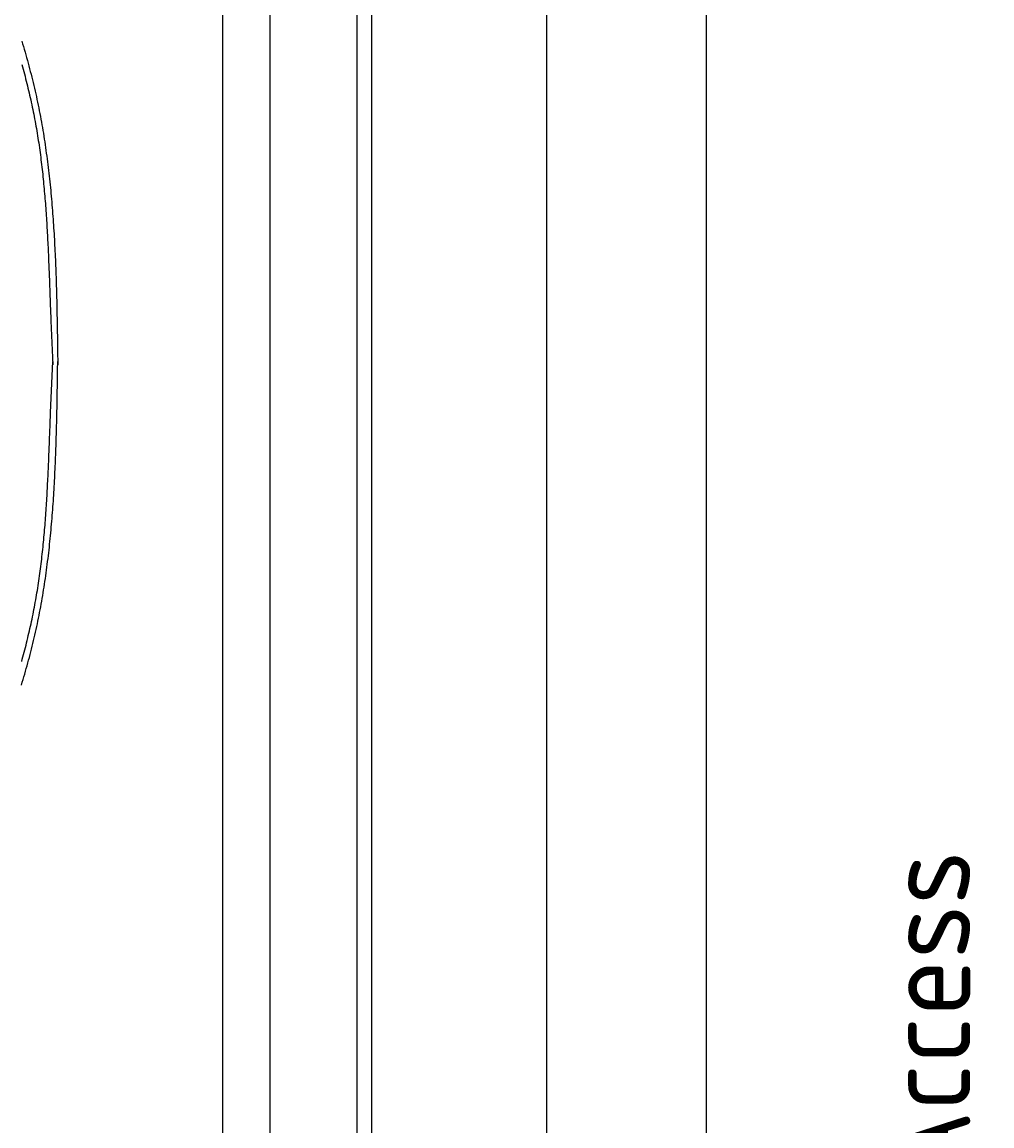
# Model space of a CAD drawing. Extents: x 715 to 7297, y 167 to 5810.
# Tile 87 of 92: x 5754 to 7194, y 2999 to 4637. Entities that reach past the tile are written whole.
import ezdxf

# ---------------------------------------------------------------- set-up
doc = ezdxf.new("R2010")
doc.units = 0
doc.layers.get('0').update_dxf_attribs({"linetype": 'CONTINUOUS'})
doc.layers.get('DEFPOINTS').update_dxf_attribs({"linetype": 'CONTINUOUS'})
doc.layers.add('4', color=3, linetype='CONTINUOUS')
doc.layers.add('CAR', color=10, linetype='CONTINUOUS')
doc.styles.get("Standard").update_dxf_attribs({"font": 'ISOCP.SHX'})
doc.dimstyles.get("Standard").update_dxf_attribs({"dimtxt": 2.5, "dimasz": 2.5, "dimexe": 1.25, "dimexo": 0.625, "dimtad": 1, "dimcen": 2.5, "dimazin": 3, "dimtfac": 1, "dimtmove": 0, "dimatfit": 3})

# ---------------------------------------------------------------- blocks, each defined once
blk = doc.blocks.new('PUNKT')
at = {"layer": '4', "color": 0, "linetype": 'BYBLOCK'}
blk.add_line((-0.5, 0), (-1, 0), dxfattribs=at)
at = {"layer": '4', "color": 0, "linetype": 'BYBLOCK', "const_width": 0.5}
blk.add_lwpolyline([(-0.25, 0, 1), (0.25, 0, 1)], format="xyb", close=True, dxfattribs=at)
blk = doc.blocks.new('*U16')
at = {"layer": '4', "color": 2}
blk.add_text('480', height=70, rotation=90, dxfattribs=at).set_placement((6502.5, 2660.2))
blk = doc.blocks.new('*D8')
at = {"layer": '4'}
for p, q in [((6271.5, 5137.3), (6572.5, 5137.3)), ((6532.5, 5097.3), (6532.5, 377.3)), ((6271.5, 337.3), (6572.5, 337.3))]:
    blk.add_line(p, q, dxfattribs=at)
at = {"layer": 'DEFPOINTS', "color": 0}
for p in [(6251.5, 5137.3), (6251.5, 337.3), (6532.5, 337.3)]:
    blk.add_point(p, dxfattribs=at)
blk.add_blockref('*U16', (0, 0))
at = {"layer": '4', "xscale": 40, "yscale": 40, "zscale": 40}
for p, rotation in [((6532.5, 5137.3), 90), ((6532.5, 337.3), 270)]:
    blk.add_blockref('PUNKT', p, dxfattribs=dict(at, rotation=rotation))
blk = doc.blocks.new('*U17')
at = {"layer": '4', "color": 2}
blk.add_text('500', height=70, rotation=90, dxfattribs=at).set_placement((6740, 2663.7))
blk = doc.blocks.new('*D9')
at = {"layer": '4'}
for p, q in [((6292.8, 5237.3), (6810, 5237.3)), ((6770, 277.3), (6770, 5197.3)), ((6292.8, 237.3), (6810, 237.3))]:
    blk.add_line(p, q, dxfattribs=at)
at = {"layer": 'DEFPOINTS', "color": 0}
for p in [(6272.8, 5237.3), (6770, 5237.3), (6272.8, 237.3)]:
    blk.add_point(p, dxfattribs=at)
blk.add_blockref('*U17', (0, 0))
at = {"layer": '4', "xscale": 40, "yscale": 40, "zscale": 40}
for p, rotation in [((6770, 5237.3), 90), ((6770, 237.3), 270)]:
    blk.add_blockref('PUNKT', p, dxfattribs=dict(at, rotation=rotation))

msp = doc.modelspace()

# ---------------------------------------------------------------- linework, layer by layer
for p, q in [((6272.775, 5237.271), (6272.775, 2737.271)), ((6251.55, 2737.271), (6251.55, 5210.771)), ((6051.689, 5135.271), (6051.689, 2737.271)), ((6122.088, 5110.271), (6122.088, 2737.271))]:
    msp.add_line(p, q)
at = {"layer": 'CAR'}
for points in [[(5753.56, 4609.26, 0), (5754.79, 4605.16, 0), (5756, 4601.06, 0), (5757.2, 4596.95, 0), (5758.39, 4592.84, 0), (5759.56, 4588.73, 0), (5760.72, 4584.62, 0), (5761.87, 4580.5, 0), (5762.99, 4576.38, 0), (5764.1, 4572.26, 0), (5765.2, 4568.13, 0), (5766.28, 4564, 0), (5767.34, 4559.86, 0), (5768.39, 4555.73, 0), (5769.42, 4551.59, 0), (5770.43, 4547.44, 0), (5771.42, 4543.29, 0), (5772.4, 4539.14, 0), (5773.36, 4534.99, 0), (5774.3, 4530.83, 0), (5775.22, 4526.67, 0), (5776.12, 4522.5, 0), (5777, 4518.33, 0), (5777.87, 4514.16, 0), (5778.72, 4509.98, 0), (5779.55, 4505.8, 0), (5780.36, 4501.61, 0), (5781.16, 4497.43, 0), (5781.94, 4493.23, 0), (5782.7, 4489.04, 0), (5783.45, 4484.84, 0), (5784.17, 4480.64, 0), (5784.89, 4476.44, 0), (5785.59, 4472.23, 0), (5786.27, 4468.02, 0), (5786.93, 4463.8, 0), (5787.58, 4459.58, 0), (5788.22, 4455.36, 0), (5788.84, 4451.14, 0), (5789.44, 4446.91, 0), (5790.03, 4442.68, 0), (5790.61, 4438.45, 0), (5791.17, 4434.22, 0), (5791.72, 4429.98, 0), (5792.25, 4425.74, 0), (5792.77, 4421.49, 0), (5793.28, 4417.25, 0), (5793.77, 4413, 0), (5794.25, 4408.75, 0), (5794.72, 4404.49, 0), (5795.18, 4400.23, 0), (5795.62, 4395.97, 0), (5796.05, 4391.71, 0), (5796.47, 4387.45, 0), (5796.87, 4383.18, 0), (5797.27, 4378.91, 0), (5797.65, 4374.64, 0), (5798.02, 4370.37, 0), (5798.38, 4366.09, 0), (5798.73, 4361.81, 0), (5799.07, 4357.53, 0), (5799.4, 4353.25, 0), (5799.72, 4348.96, 0), (5800.03, 4344.68, 0), (5800.33, 4340.39, 0), (5800.62, 4336.1, 0), (5800.9, 4331.81, 0), (5801.17, 4327.51, 0), (5801.43, 4323.22, 0), (5801.68, 4318.92, 0), (5801.92, 4314.62, 0), (5802.16, 4310.32, 0), (5802.39, 4306.01, 0), (5802.6, 4301.71, 0), (5802.81, 4297.4, 0), (5803.02, 4293.09, 0), (5803.21, 4288.78, 0), (5803.4, 4284.47, 0), (5803.58, 4280.16, 0), (5803.76, 4275.85, 0), (5803.92, 4271.53, 0), (5804.08, 4267.21, 0), (5804.24, 4262.9, 0), (5804.39, 4258.58, 0), (5804.53, 4254.26, 0), (5804.67, 4249.93, 0), (5804.8, 4245.61, 0), (5804.92, 4241.29, 0), (5805.04, 4236.96, 0), (5805.16, 4232.64, 0), (5805.27, 4228.31, 0), (5805.38, 4223.98, 0), (5805.48, 4219.65, 0), (5805.58, 4215.33, 0), (5805.67, 4211, 0), (5805.76, 4206.66, 0), (5805.85, 4202.33, 0), (5805.93, 4198, 0), (5806.01, 4193.67, 0), (5806.09, 4189.33, 0), (5806.16, 4185, 0), (5806.24, 4180.66, 0), (5806.31, 4176.33, 0), (5806.37, 4171.99, 0), (5806.44, 4167.66, 0), (5806.5, 4163.32, 0), (5806.56, 4158.99, 0), (5806.62, 4154.65, 0), (5806.68, 4150.31, 0), (5806.74, 4145.97, 0), (5806.8, 4141.64, 0), (5806.86, 4137.3, 0), (5806.91, 4132.96, 0), (5806.97, 4128.62, 0)], [(5753.8, 4574.28, 0), (5754.75, 4570.8, 0), (5755.69, 4567.31, 0), (5756.62, 4563.82, 0), (5757.54, 4560.33, 0), (5758.45, 4556.84, 0), (5759.34, 4553.34, 0), (5760.22, 4549.85, 0), (5761.1, 4546.35, 0), (5761.96, 4542.84, 0), (5762.81, 4539.34, 0), (5763.64, 4535.83, 0), (5764.46, 4532.32, 0), (5765.28, 4528.81, 0), (5766.07, 4525.3, 0), (5766.86, 4521.78, 0), (5767.63, 4518.26, 0), (5768.39, 4514.74, 0), (5769.14, 4511.21, 0), (5769.87, 4507.68, 0), (5770.59, 4504.15, 0), (5771.3, 4500.62, 0), (5771.99, 4497.09, 0), (5772.67, 4493.55, 0), (5773.33, 4490, 0), (5773.98, 4486.46, 0), (5774.61, 4482.91, 0), (5775.23, 4479.36, 0), (5775.84, 4475.81, 0), (5776.43, 4472.25, 0), (5777.01, 4468.69, 0), (5777.58, 4465.13, 0), (5778.13, 4461.57, 0), (5778.67, 4458, 0), (5779.2, 4454.43, 0), (5779.71, 4450.86, 0), (5780.21, 4447.29, 0), (5780.7, 4443.71, 0), (5781.18, 4440.13, 0), (5781.65, 4436.55, 0), (5782.1, 4432.97, 0), (5782.55, 4429.38, 0), (5782.98, 4425.8, 0), (5783.4, 4422.21, 0), (5783.81, 4418.62, 0), (5784.21, 4415.02, 0), (5784.6, 4411.43, 0), (5784.98, 4407.83, 0), (5785.35, 4404.23, 0), (5785.71, 4400.63, 0), (5786.06, 4397.02, 0), (5786.41, 4393.42, 0), (5786.74, 4389.81, 0), (5787.06, 4386.21, 0), (5787.38, 4382.6, 0), (5787.68, 4378.98, 0), (5787.98, 4375.37, 0), (5788.27, 4371.76, 0), (5788.55, 4368.14, 0), (5788.83, 4364.52, 0), (5789.09, 4360.91, 0), (5789.35, 4357.29, 0), (5789.61, 4353.67, 0), (5789.85, 4350.04, 0), (5790.09, 4346.42, 0), (5790.32, 4342.8, 0), (5790.55, 4339.17, 0), (5790.77, 4335.54, 0), (5790.99, 4331.92, 0), (5791.19, 4328.29, 0), (5791.4, 4324.66, 0), (5791.6, 4321.03, 0), (5791.79, 4317.4, 0), (5791.98, 4313.77, 0), (5792.16, 4310.14, 0), (5792.34, 4306.5, 0), (5792.51, 4302.87, 0), (5792.68, 4299.24, 0), (5792.85, 4295.6, 0), (5793.01, 4291.97, 0), (5793.17, 4288.33, 0), (5793.33, 4284.7, 0), (5793.48, 4281.06, 0), (5793.64, 4277.42, 0), (5793.78, 4273.79, 0), (5793.93, 4270.15, 0), (5794.07, 4266.51, 0), (5794.21, 4262.88, 0), (5794.35, 4259.24, 0), (5794.49, 4255.6, 0), (5794.63, 4251.97, 0), (5794.76, 4248.33, 0), (5794.9, 4244.69, 0), (5795.03, 4241.06, 0), (5795.16, 4237.42, 0), (5795.29, 4233.79, 0), (5795.43, 4230.15, 0), (5795.56, 4226.51, 0), (5795.69, 4222.88, 0), (5795.82, 4219.25, 0), (5795.96, 4215.61, 0), (5796.09, 4211.98, 0), (5796.22, 4208.35, 0), (5796.36, 4204.71, 0), (5796.5, 4201.08, 0), (5796.64, 4197.45, 0), (5796.78, 4193.82, 0), (5796.92, 4190.19, 0), (5797.07, 4186.57, 0), (5797.21, 4182.94, 0), (5797.36, 4179.31, 0), (5797.52, 4175.69, 0), (5797.67, 4172.06, 0), (5797.83, 4168.44, 0), (5797.99, 4164.82, 0), (5798.16, 4161.2, 0), (5798.32, 4157.58, 0), (5798.49, 4153.96, 0), (5798.66, 4150.34, 0), (5798.83, 4146.72, 0), (5799, 4143.1, 0), (5799.17, 4139.48, 0), (5799.35, 4135.87, 0), (5799.52, 4132.25, 0), (5799.69, 4128.63, 0)], [(5753.15, 3653.14, 0), (5754.39, 3657.24, 0), (5755.6, 3661.34, 0), (5756.81, 3665.44, 0), (5758, 3669.55, 0), (5759.18, 3673.66, 0), (5760.34, 3677.78, 0), (5761.48, 3681.89, 0), (5762.62, 3686.01, 0), (5763.73, 3690.14, 0), (5764.83, 3694.26, 0), (5765.91, 3698.39, 0), (5766.98, 3702.52, 0), (5768.03, 3706.66, 0), (5769.06, 3710.8, 0), (5770.08, 3714.94, 0), (5771.07, 3719.09, 0), (5772.05, 3723.24, 0), (5773.02, 3727.4, 0), (5773.96, 3731.55, 0), (5774.88, 3735.72, 0), (5775.79, 3739.88, 0), (5776.68, 3744.05, 0), (5777.55, 3748.22, 0), (5778.4, 3752.4, 0), (5779.23, 3756.58, 0), (5780.05, 3760.76, 0), (5780.85, 3764.95, 0), (5781.63, 3769.14, 0), (5782.4, 3773.34, 0), (5783.15, 3777.53, 0), (5783.88, 3781.73, 0), (5784.6, 3785.94, 0), (5785.3, 3790.15, 0), (5785.98, 3794.36, 0), (5786.65, 3798.57, 0), (5787.3, 3802.79, 0), (5787.94, 3807.01, 0), (5788.57, 3811.23, 0), (5789.17, 3815.46, 0), (5789.77, 3819.69, 0), (5790.35, 3823.92, 0), (5790.91, 3828.15, 0), (5791.46, 3832.39, 0), (5792, 3836.63, 0), (5792.53, 3840.87, 0), (5793.04, 3845.12, 0), (5793.53, 3849.37, 0), (5794.02, 3853.62, 0), (5794.49, 3857.87, 0), (5794.95, 3862.13, 0), (5795.39, 3866.39, 0), (5795.83, 3870.65, 0), (5796.25, 3874.92, 0), (5796.66, 3879.18, 0), (5797.06, 3883.45, 0), (5797.44, 3887.72, 0), (5797.82, 3892, 0), (5798.19, 3896.27, 0), (5798.54, 3900.55, 0), (5798.88, 3904.83, 0), (5799.21, 3909.11, 0), (5799.54, 3913.4, 0), (5799.85, 3917.68, 0), (5800.15, 3921.97, 0), (5800.44, 3926.26, 0), (5800.73, 3930.55, 0), (5801, 3934.85, 0), (5801.27, 3939.14, 0), (5801.52, 3943.44, 0), (5801.77, 3947.74, 0), (5802.01, 3952.04, 0), (5802.24, 3956.35, 0), (5802.46, 3960.65, 0), (5802.67, 3964.96, 0), (5802.88, 3969.27, 0), (5803.08, 3973.58, 0), (5803.27, 3977.89, 0), (5803.46, 3982.2, 0), (5803.63, 3986.51, 0), (5803.8, 3990.83, 0), (5803.97, 3995.14, 0), (5804.13, 3999.46, 0), (5804.28, 4003.78, 0), (5804.43, 4008.1, 0), (5804.57, 4012.42, 0), (5804.7, 4016.75, 0), (5804.83, 4021.07, 0), (5804.96, 4025.39, 0), (5805.07, 4029.72, 0), (5805.19, 4034.05, 0), (5805.3, 4038.37, 0), (5805.41, 4042.7, 0), (5805.51, 4047.03, 0), (5805.6, 4051.36, 0), (5805.7, 4055.69, 0), (5805.79, 4060.02, 0), (5805.88, 4064.36, 0), (5805.96, 4068.69, 0), (5806.04, 4073.02, 0), (5806.12, 4077.36, 0), (5806.19, 4081.69, 0), (5806.27, 4086.03, 0), (5806.34, 4090.36, 0), (5806.41, 4094.7, 0), (5806.47, 4099.03, 0), (5806.54, 4103.37, 0), (5806.6, 4107.71, 0), (5806.67, 4112.04, 0), (5806.73, 4116.38, 0), (5806.79, 4120.72, 0), (5806.85, 4125.06, 0), (5806.91, 4129.39, 0), (5806.97, 4133.73, 0)], [(5753.42, 3688.12, 0), (5754.38, 3691.6, 0), (5755.32, 3695.09, 0), (5756.25, 3698.58, 0), (5757.17, 3702.07, 0), (5758.08, 3705.56, 0), (5758.98, 3709.05, 0), (5759.87, 3712.55, 0), (5760.74, 3716.05, 0), (5761.61, 3719.55, 0), (5762.46, 3723.05, 0), (5763.3, 3726.56, 0), (5764.12, 3730.07, 0), (5764.94, 3733.58, 0), (5765.74, 3737.09, 0), (5766.53, 3740.61, 0), (5767.3, 3744.13, 0), (5768.07, 3747.65, 0), (5768.82, 3751.17, 0), (5769.55, 3754.7, 0), (5770.27, 3758.23, 0), (5770.98, 3761.76, 0), (5771.68, 3765.3, 0), (5772.36, 3768.84, 0), (5773.02, 3772.38, 0), (5773.68, 3775.92, 0), (5774.31, 3779.47, 0), (5774.94, 3783.02, 0), (5775.55, 3786.57, 0), (5776.14, 3790.13, 0), (5776.72, 3793.69, 0), (5777.29, 3797.25, 0), (5777.85, 3800.81, 0), (5778.39, 3804.38, 0), (5778.92, 3807.95, 0), (5779.44, 3811.52, 0), (5779.94, 3815.09, 0), (5780.44, 3818.67, 0), (5780.92, 3822.24, 0), (5781.39, 3825.82, 0), (5781.85, 3829.41, 0), (5782.29, 3832.99, 0), (5782.73, 3836.58, 0), (5783.15, 3840.17, 0), (5783.57, 3843.76, 0), (5783.97, 3847.35, 0), (5784.36, 3850.95, 0), (5784.75, 3854.55, 0), (5785.12, 3858.14, 0), (5785.48, 3861.75, 0), (5785.84, 3865.35, 0), (5786.18, 3868.95, 0), (5786.52, 3872.56, 0), (5786.85, 3876.17, 0), (5787.16, 3879.78, 0), (5787.47, 3883.39, 0), (5787.77, 3887, 0), (5788.07, 3890.61, 0), (5788.35, 3894.23, 0), (5788.63, 3897.85, 0), (5788.9, 3901.46, 0), (5789.16, 3905.08, 0), (5789.42, 3908.7, 0), (5789.67, 3912.33, 0), (5789.91, 3915.95, 0), (5790.15, 3919.57, 0), (5790.37, 3923.2, 0), (5790.6, 3926.82, 0), (5790.82, 3930.45, 0), (5791.03, 3934.08, 0), (5791.23, 3937.71, 0), (5791.43, 3941.34, 0), (5791.63, 3944.97, 0), (5791.82, 3948.6, 0), (5792.01, 3952.23, 0), (5792.19, 3955.86, 0), (5792.37, 3959.5, 0), (5792.54, 3963.13, 0), (5792.71, 3966.77, 0), (5792.88, 3970.4, 0), (5793.04, 3974.04, 0), (5793.2, 3977.67, 0), (5793.36, 3981.31, 0), (5793.51, 3984.94, 0), (5793.66, 3988.58, 0), (5793.81, 3992.22, 0), (5793.96, 3995.85, 0), (5794.1, 3999.49, 0), (5794.24, 4003.13, 0), (5794.38, 4006.76, 0), (5794.52, 4010.4, 0), (5794.66, 4014.04, 0), (5794.8, 4017.67, 0), (5794.94, 4021.31, 0), (5795.07, 4024.94, 0), (5795.21, 4028.58, 0), (5795.34, 4032.22, 0), (5795.48, 4035.85, 0), (5795.61, 4039.48, 0), (5795.75, 4043.12, 0), (5795.88, 4046.75, 0), (5796.02, 4050.39, 0), (5796.16, 4054.02, 0), (5796.3, 4057.65, 0), (5796.44, 4061.28, 0), (5796.58, 4064.91, 0), (5796.72, 4068.54, 0), (5796.87, 4072.17, 0), (5797.02, 4075.8, 0), (5797.17, 4079.42, 0), (5797.32, 4083.05, 0), (5797.48, 4086.67, 0), (5797.64, 4090.3, 0), (5797.8, 4093.92, 0), (5797.96, 4097.54, 0), (5798.13, 4101.16, 0), (5798.3, 4104.79, 0), (5798.47, 4108.4, 0), (5798.64, 4112.02, 0), (5798.82, 4115.64, 0), (5798.99, 4119.26, 0), (5799.17, 4122.88, 0), (5799.34, 4126.5, 0), (5799.52, 4130.11, 0), (5799.7, 4133.73, 0)]]:
    msp.add_polyline3d(points, dxfattribs=at)

# ---------------------------------------------------------------- texts
msp.add_text('Einfahrt / Access', height=131.25, rotation=90).set_placement((7161.814, 2096.429))

# ---------------------------------------------------------------- dimensions: what is measured, and where the dimension line sits
at = {"layer": '4'}
for base, p1, p2, picture, middle in [((6769.988, 5237.271), (6272.775, 237.271), (6272.775, 5237.271), '*D9', (6704.988, 2737.271)), ((6532.548, 337.271), (6251.55, 5137.271), (6251.55, 337.271), '*D8', (6467.548, 2737.271))]:
    dim = msp.add_linear_dim(base=base, p1=p1, p2=p2, angle=90, dimstyle='Standard', dxfattribs=at)
    dim.commit()
    dim.dimension.update_dxf_attribs({"geometry": picture, "text_midpoint": middle})

doc.saveas('drawing.dxf')
